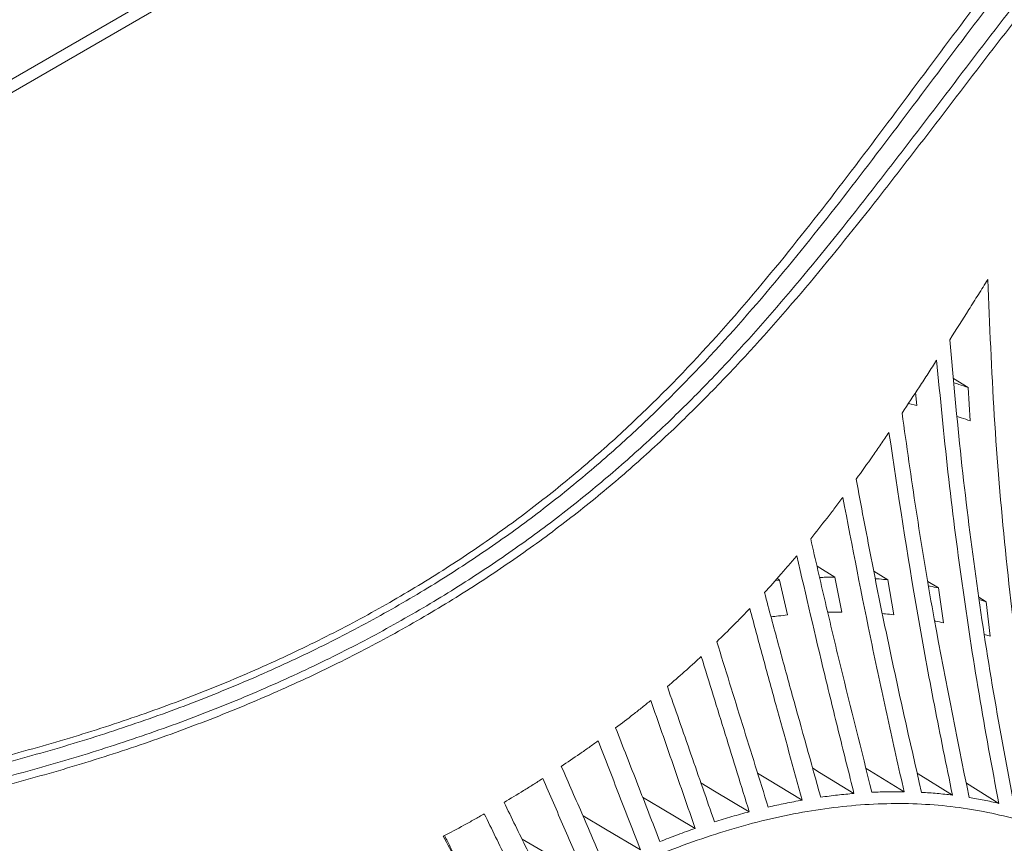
# Model space of a CAD drawing. Header units: millimetres. Extents: x 0 to 1118, y 0 to 864.
# Tile 227 of 256: x 262 to 288, y 672 to 694. Entities that reach past the tile are written whole.
import ezdxf

# ---------------------------------------------------------------- set-up
doc = ezdxf.new("R2010")
doc.units = ezdxf.units.MM

msp = doc.modelspace()

# ---------------------------------------------------------------- linework, layer by layer
at = {"color": 9, "linetype": 'Continuous', "lineweight": 0}
msp.add_line((219.7626, 668.095), (306.6083, 718.2299), dxfattribs=at)
at = {"color": 7, "linetype": 'Continuous', "lineweight": 15}
for p, q in [((307.1468, 718.1837), (220.3378, 668.0699)), ((287.4876, 684.107), (287.0935, 684.3547)), ((286.0771, 683.973), (286.1093, 683.6294)), ((287.4876, 684.107), (287.5413, 683.2132)), ((286.1093, 683.6294), (285.8823, 683.6783)), ((283.9088, 679.0235), (283.432, 679.3165)), ((285.332, 678.9531), (284.9547, 679.1868)), ((282.4245, 678.9443), (282.3114, 678.9319)), ((282.4245, 678.9443), (282.3584, 678.9846)), ((282.4245, 678.9443), (282.6414, 678.0105)), ((283.9088, 679.0235), (284.0962, 678.087)), ((285.332, 678.9531), (285.4916, 678.017)), ((286.6876, 678.7331), (286.4058, 678.909)), ((286.6876, 678.7331), (286.8214, 677.8004)), ((287.9699, 678.3642), (287.7761, 678.486)), ((287.9699, 678.3642), (287.785, 678.4279)), ((287.9699, 678.3642), (288.0795, 677.4381)), ((288.0795, 677.4381), (287.9286, 677.4901)), ((287.4383, 673.4996), (288.3075, 672.9573))]:
    msp.add_line(p, q, dxfattribs=at)
at = {"color": 7, "linetype": 'Continuous', "lineweight": 15, "flags": 128}
for points in [[(283.3167, 673.8973), (283.4964, 673.7878), (284.4228, 673.2232)], [(284.7459, 673.8968), (284.8438, 673.8366), (285.7681, 673.2687)], [(281.8388, 673.7672), (282.1072, 673.605), (283.0357, 673.0438)], [(286.1214, 673.7643), (286.1429, 673.751), (287.0651, 673.1799)], [(280.3166, 673.5084), (280.6829, 673.2889), (281.6136, 672.7313)], [(278.7539, 673.1242), (279.2307, 672.8411), (280.1635, 672.2871)], [(277.1539, 672.6189), (277.7575, 672.2637), (278.6924, 671.7135)], [(275.5173, 671.9988), (276.2706, 671.5596), (277.2076, 671.0132)]]:
    msp.add_lwpolyline(points, dxfattribs=at)
at = {"color": 9, "linetype": 'Continuous', "lineweight": 0}
for points, knots in [([(227.6431, 666.9455), (228.0817, 667.1827), (228.959, 667.6572), (230.536, 668.3357), (232.3459, 668.9835), (234.3964, 669.5779), (236.5168, 670.0855), (238.8547, 670.5531), (241.4024, 670.9784), (244.6523, 671.4427), (248.4277, 671.9186), (251.9909, 672.3798), (254.8184, 672.8055), (256.9201, 673.1652), (258.9945, 673.5766), (261.031, 674.0487), (263.0195, 674.5873), (264.9467, 675.196), (266.8033, 675.8726), (268.5819, 676.6157), (270.2771, 677.4208), (271.8865, 678.2834), (273.4061, 679.1983), (274.8357, 680.1599), (276.1761, 681.163), (277.4305, 682.2016), (278.9953, 683.6268), (280.77, 685.4711), (282.6853, 687.7468), (284.4716, 690.0563), (286.2026, 692.3793), (287.937, 694.7018), (289.7202, 697.0122), (291.5834, 699.3024), (293.5543, 701.5629), (295.654, 703.7857), (297.9021, 705.9605), (300.3213, 708.076), (302.9364, 710.1137), (305.2918, 711.7339), (306.8196, 712.6438), (307.3281, 712.9466)], [0, 0, 0, 0, 0.0151052, 0.0302135, 0.0493734, 0.0685948, 0.0878524, 0.1070619, 0.1307912, 0.1545261, 0.1912488, 0.2279761, 0.2463529, 0.2647277, 0.2830942, 0.3014952, 0.3198943, 0.3383011, 0.3567075, 0.3750776, 0.393479, 0.4118812, 0.4302759, 0.4486715, 0.4670576, 0.4854449, 0.5038098, 0.5405501, 0.5772798, 0.614004, 0.6507265, 0.6874493, 0.7241836, 0.7609161, 0.7976672, 0.8344158, 0.8711927, 0.9079655, 0.9448022, 0.9816286, 1, 1, 1, 1]), ([(307.5781, 712.6827), (307.5781, 712.6827), (307.0652, 712.3867), (305.5559, 711.4831), (303.1989, 709.8836), (300.5917, 707.8631), (298.1746, 705.7644), (295.9267, 703.6038), (293.8256, 701.3943), (291.8512, 699.1457), (289.983, 696.8667), (288.1929, 694.5662), (286.45, 692.2526), (284.7082, 689.9366), (282.9092, 687.632), (280.9793, 685.3586), (279.1918, 683.5141), (277.6161, 682.0871), (276.353, 681.0463), (275.0037, 680.0402), (273.5649, 679.0754), (272.0357, 678.1567), (270.4163, 677.2903), (268.7108, 676.481), (266.9216, 675.7336), (265.0541, 675.0524), (263.1163, 674.4389), (261.1174, 673.8952), (259.0714, 673.4175), (256.9888, 673.0004), (254.8805, 672.6344), (252.0481, 672.2002), (248.484, 671.7276), (244.714, 671.2386), (241.4752, 670.7621), (238.9446, 670.3271), (236.6281, 669.8505), (234.533, 669.335), (232.5082, 668.7322), (230.7261, 668.0774), (229.1784, 667.394), (228.3207, 666.9186), (227.8919, 666.6809)], [0, 0, 0, 0, 0.0000001, 0.0182549, 0.0549227, 0.0916009, 0.1282775, 0.1649582, 0.2016499, 0.2383441, 0.2750562, 0.3117701, 0.348506, 0.3852707, 0.4220717, 0.4589178, 0.4958144, 0.5142712, 0.5327612, 0.55125, 0.5697591, 0.5882671, 0.6067898, 0.6253117, 0.6438065, 0.6623381, 0.6808701, 0.6993857, 0.7179031, 0.7363699, 0.7548217, 0.7732755, 0.8100823, 0.8468029, 0.8704662, 0.8941239, 0.9131571, 0.9322387, 0.9512837, 0.9702671, 0.985135, 1, 1, 1, 1]), ([(228.2154, 666.1204), (228.5725, 666.325), (229.2867, 666.734), (230.6716, 667.3906), (232.3805, 668.0696), (234.4398, 668.7285), (236.5775, 669.291), (238.908, 669.8012), (241.4203, 670.2602), (244.6225, 670.7618), (248.3729, 671.2771), (251.9352, 671.7696), (254.7671, 672.215), (256.8773, 672.5865), (258.9619, 673.0064), (261.0113, 673.4825), (263.014, 674.0219), (264.9592, 674.628), (266.8385, 675.3005), (268.6416, 676.038), (270.3626, 676.8357), (271.998, 677.6898), (273.5452, 678.5953), (275.0042, 679.5472), (276.3749, 680.5401), (277.6599, 681.5677), (278.8699, 682.6305), (280.0109, 683.7237), (281.4486, 685.2133), (283.0936, 687.1035), (284.617, 689.0162), (286.6798, 691.6902), (288.6981, 694.3736), (291.1301, 697.409), (293.0412, 699.6604), (295.0669, 701.879), (297.2266, 704.0536), (299.5438, 706.1797), (302.0349, 708.2171), (304.3166, 709.9259), (306.2819, 711.1039), (307.3715, 711.9697), (307.9014, 712.1227), (307.9014, 712.1227)], [0, 0, 0, 0, 0.0124156, 0.0248326, 0.0442888, 0.0638163, 0.0833864, 0.102901, 0.1261536, 0.1494116, 0.1861517, 0.2229768, 0.2414386, 0.2598986, 0.2784059, 0.2969111, 0.3154101, 0.3339501, 0.3524897, 0.3710264, 0.3895636, 0.4080613, 0.4265798, 0.4450991, 0.4635997, 0.4821013, 0.5005705, 0.5193186, 0.5380678, 0.575411, 0.6122364, 0.6306344, 0.7041537, 0.7408818, 0.7776078, 0.8142993, 0.8510028, 0.8877028, 0.9243996, 0.9610885, 0.980545, 0.9999999, 1, 1, 1, 1]), ([(308.0039, 711.7743), (307.4682, 711.4621), (306.3967, 710.8375), (304.4347, 709.5569), (302.1658, 707.9137), (299.6834, 705.8735), (297.3746, 703.7657), (295.2213, 701.6033), (293.201, 699.3983), (291.2941, 697.1602), (288.8657, 694.1421), (286.8486, 691.4746), (284.7844, 688.8156), (283.2579, 686.9118), (281.6081, 685.0293), (280.1655, 683.544), (279.0199, 682.4529), (277.8049, 681.3912), (276.5142, 680.3637), (275.1373, 679.3699), (273.6716, 678.4165), (272.1172, 677.5089), (270.4742, 676.6522), (268.7451, 675.8514), (266.9333, 675.1104), (265.0453, 674.434), (263.0914, 673.8233), (261.0804, 673.2787), (259.0232, 672.7966), (256.9321, 672.3701), (254.8162, 671.9912), (251.98, 671.5356), (248.4163, 671.0293), (244.6685, 670.4981), (241.4723, 669.9821), (238.9691, 669.5114), (236.649, 668.9898), (234.5227, 668.4167), (232.4731, 667.7467), (230.771, 667.0584), (229.3906, 666.3942), (228.6779, 665.9817), (228.3216, 665.7755)], [0, 0, 0, 0, 0.01939954, 0.03880048, 0.0754075, 0.11202221, 0.14866039, 0.18530191, 0.22194391, 0.25863451, 0.29532703, 0.36883047, 0.38723704, 0.42409938, 0.46151078, 0.48031027, 0.49910859, 0.51763836, 0.53620946, 0.55477945, 0.57337714, 0.59197392, 0.61055461, 0.62917845, 0.64780181, 0.66642839, 0.68505539, 0.70363641, 0.72221131, 0.74078831, 0.75929392, 0.77780134, 0.81465962, 0.85137247, 0.87456699, 0.89775613, 0.91715455, 0.93660682, 0.95601766, 0.97535942, 0.98768047, 1, 1, 1, 1])]:
    msp.add_open_spline(points, degree=3, knots=knots, dxfattribs=at)
at = {"color": 7, "linetype": 'Continuous', "lineweight": 15}
for points, knots in [([(288.0149, 687.0055), (287.93, 686.871), (287.7603, 686.602), (287.4209, 686.0641), (287.1648, 685.6609), (286.9941, 685.3921)], [0, 0, 0, 0, 0.250004, 0.5000083, 1, 1, 1, 1]), ([(289.489, 672.6021), (289.2886, 673.7814), (288.8879, 676.1401), (288.4668, 679.7332), (288.1609, 683.3534), (288.0636, 685.7875), (288.0149, 687.0055)], [0, 0, 0, 0, 0.25075006, 0.50150033, 0.75055431, 1, 1, 1, 1]), ([(286.9941, 685.3921), (287.0897, 684.3295), (287.2809, 682.2043), (287.6763, 679.051), (288.1479, 675.9256), (288.5388, 673.8731), (288.7343, 672.8463)], [0, 0, 0, 0, 0.2504591, 0.5009205, 0.7503176, 1, 1, 1, 1]), ([(286.6405, 684.8394), (286.5642, 684.721), (286.4117, 684.4843), (286.1042, 684.0114), (285.8694, 683.6577), (285.7128, 683.4218)], [0, 0, 0, 0, 0.2500145, 0.5000285, 1, 1, 1, 1]), ([(288.3075, 672.9573), (288.1256, 673.9343), (287.7619, 675.8883), (287.3125, 678.8513), (286.9291, 681.8332), (286.7367, 683.8371), (286.6405, 684.8394)], [0, 0, 0, 0, 0.250355, 0.5007134, 0.7502494, 1, 1, 1, 1]), ([(287.4876, 684.107), (287.4041, 684.1367), (287.2774, 684.1818), (287.1487, 684.2229), (287.1048, 684.2369)], [0, 0, 0, 0, 0.6594828, 1, 1, 1, 1]), ([(285.7128, 683.4218), (285.8357, 682.5532), (286.0815, 680.8159), (286.6485, 677.3676), (287.1673, 674.8161), (287.5129, 673.1161)], [0, 0, 0, 0, 0.2502291, 0.5004589, 1, 1, 1, 1]), ([(287.5413, 683.2132), (287.4604, 683.242), (287.3446, 683.2831), (287.227, 683.3207), (287.1915, 683.332)], [0, 0, 0, 0, 0.6987922, 1, 1, 1, 1]), ([(285.362, 682.9023), (285.2903, 682.7976), (285.1469, 682.5883), (284.8561, 682.1705), (284.6319, 681.8586), (284.4825, 681.6507)], [0, 0, 0, 0, 0.2500277, 0.5000554, 1, 1, 1, 1]), ([(287.0651, 673.1799), (286.9012, 673.9828), (286.5733, 675.5886), (285.9757, 678.8201), (285.6075, 681.2699), (285.362, 682.9023)], [0, 0, 0, 0, 0.2501828, 0.5003685, 1, 1, 1, 1]), ([(284.4825, 681.6507), (284.6146, 680.9456), (284.8786, 679.5354), (285.447, 676.7298), (285.9196, 674.6432), (286.2346, 673.2525)], [0, 0, 0, 0, 0.2501092, 0.5002184, 1, 1, 1, 1]), ([(284.1241, 681.1641), (284.0542, 681.0711), (283.9143, 680.885), (283.6295, 680.5141), (283.4089, 680.2378), (283.2619, 680.0536)], [0, 0, 0, 0, 0.2500404, 0.5000817, 1, 1, 1, 1]), ([(285.7681, 673.2687), (285.6206, 673.923), (285.3256, 675.2316), (284.762, 677.8581), (284.3793, 679.8419), (284.1241, 681.1641)], [0, 0, 0, 0, 0.2500828, 0.5001666, 1, 1, 1, 1]), ([(283.2619, 680.0536), (283.3923, 679.4845), (283.6532, 678.3463), (284.1947, 676.0775), (284.6213, 674.3838), (284.9057, 673.2547)], [0, 0, 0, 0, 0.2500458, 0.5000914, 1, 1, 1, 1]), ([(282.8881, 679.5991), (282.818, 679.5159), (282.6778, 679.3495), (282.3919, 679.0183), (282.1701, 678.7721), (282.0223, 678.608)], [0, 0, 0, 0, 0.2500541, 0.5001068, 1, 1, 1, 1]), ([(284.4228, 673.2232), (284.2905, 673.753), (284.026, 674.8125), (283.507, 676.9351), (283.1357, 678.5336), (282.8881, 679.5991)], [0, 0, 0, 0, 0.2500321, 0.5000645, 1, 1, 1, 1]), ([(283.9088, 679.0235), (283.8284, 679.023), (283.6932, 679.0221), (283.5567, 679.0178), (283.5014, 679.016)], [0, 0, 0, 0, 0.59496, 1, 1, 1, 1]), ([(285.332, 678.9531), (285.255, 678.9609), (285.1436, 678.9722), (285.0308, 678.9806), (284.9959, 678.9832)], [0, 0, 0, 0, 0.6906879, 1, 1, 1, 1]), ([(282.0223, 678.608), (282.1455, 678.1499), (282.3921, 677.2337), (282.8934, 675.4045), (283.277, 674.0355), (283.5327, 673.1228)], [0, 0, 0, 0, 0.2500163, 0.500032, 1, 1, 1, 1]), ([(286.6876, 678.7331), (286.6146, 678.7493), (286.5277, 678.7685), (286.4397, 678.7853), (286.4258, 678.788)], [0, 0, 0, 0, 0.8414376, 1, 1, 1, 1]), ([(281.6279, 678.184), (281.5563, 678.1091), (281.4132, 677.9592), (281.1215, 677.6613), (280.8955, 677.4403), (280.7449, 677.293)], [0, 0, 0, 0, 0.2500477, 0.5000961, 1, 1, 1, 1]), ([(283.0357, 673.0438), (282.7984, 673.8995), (282.4426, 675.1831), (281.9745, 676.8969), (281.7434, 677.755), (281.6279, 678.184)], [0, 0, 0, 0, 0.499992, 0.749994, 1, 1, 1, 1]), ([(284.0962, 678.087), (284.0184, 678.0866), (283.8933, 678.0859), (283.767, 678.0821), (283.7193, 678.0806)], [0, 0, 0, 0, 0.6219717, 1, 1, 1, 1]), ([(282.6414, 678.0105), (282.5605, 678.002), (282.4132, 677.9866), (282.2645, 677.9677), (282.1974, 677.9591)], [0, 0, 0, 0, 0.5485885, 1, 1, 1, 1]), ([(285.4916, 678.017), (285.4172, 678.0246), (285.3158, 678.0351), (285.2133, 678.0428), (285.1861, 678.0448)], [0, 0, 0, 0, 0.7346356, 1, 1, 1, 1]), ([(286.8214, 677.8004), (286.7507, 677.8162), (286.6746, 677.8332), (286.5974, 677.848), (286.5919, 677.8491)], [0, 0, 0, 0, 0.9280039, 1, 1, 1, 1]), ([(280.7449, 677.293), (280.8589, 676.9231), (281.0871, 676.1833), (281.546, 674.7047), (281.8917, 673.5964), (282.1222, 672.8575)], [0, 0, 0, 0, 0.2500052, 0.5000089, 1, 1, 1, 1]), ([(280.3268, 676.8974), (280.2529, 676.8293), (280.1051, 676.6931), (279.8043, 676.4229), (279.5719, 676.2227), (279.417, 676.0894)], [0, 0, 0, 0, 0.2500645, 0.500128, 1, 1, 1, 1]), ([(281.6136, 672.7313), (281.3989, 673.4256), (281.0768, 674.4669), (280.6476, 675.8555), (280.4337, 676.5501), (280.3268, 676.8974)], [0, 0, 0, 0, 0.4999992, 0.7499994, 1, 1, 1, 1]), ([(279.417, 676.0894), (279.5225, 675.7869), (279.7335, 675.1821), (280.1556, 673.9725), (280.471, 673.0649), (280.6813, 672.4598)], [0, 0, 0, 0, 0.25000382, 0.50000817, 1, 1, 1, 1]), ([(278.9733, 675.7195), (278.8964, 675.6571), (278.7426, 675.5322), (278.43, 675.2847), (278.1893, 675.1017), (278.0289, 674.9797)], [0, 0, 0, 0, 0.25006456, 0.50012858, 1, 1, 1, 1]), ([(280.1635, 672.2871), (280.0648, 672.5733), (279.8674, 673.1458), (279.4708, 674.2899), (279.1723, 675.1477), (278.9733, 675.7195)], [0, 0, 0, 0, 0.2500072, 0.5000142, 1, 1, 1, 1]), ([(278.0289, 674.9797), (278.1284, 674.7259), (278.3274, 674.2183), (278.7243, 673.2027), (279.0198, 672.4402), (279.2168, 671.9319)], [0, 0, 0, 0, 0.25000906, 0.50001787, 1, 1, 1, 1]), ([(277.5583, 674.6331), (277.4777, 674.5752), (277.3165, 674.4596), (276.9897, 674.2305), (276.7388, 674.0614), (276.5716, 673.9487)], [0, 0, 0, 0, 0.2500634, 0.5001265, 1, 1, 1, 1]), ([(278.6924, 671.7135), (278.5986, 671.9571), (278.411, 672.4442), (278.0335, 673.4176), (277.7484, 674.1469), (277.5583, 674.6331)], [0, 0, 0, 0, 0.25001, 0.5000225, 1, 1, 1, 1]), ([(276.5716, 673.9487), (276.6693, 673.7263), (276.8648, 673.2813), (277.254, 672.3908), (277.5432, 671.722), (277.736, 671.2762)], [0, 0, 0, 0, 0.2500146, 0.5000286, 1, 1, 1, 1]), ([(276.0728, 673.6229), (275.9878, 673.5687), (275.8178, 673.4605), (275.4736, 673.2463), (275.2102, 673.0886), (275.0345, 672.9835)], [0, 0, 0, 0, 0.2500628, 0.5001257, 1, 1, 1, 1]), ([(277.2076, 671.0132), (277.1138, 671.2309), (276.9264, 671.6665), (276.5489, 672.5367), (276.2632, 673.1884), (276.0728, 673.6229)], [0, 0, 0, 0, 0.2500165, 0.5000326, 1, 1, 1, 1]), ([(283.5327, 673.1228), (283.6077, 673.1332), (283.7578, 673.1539), (284.0552, 673.1898), (284.276, 673.2099), (284.4228, 673.2232)], [0, 0, 0, 0, 0.250935, 0.5018709, 1, 1, 1, 1]), ([(284.9057, 673.2547), (284.9785, 673.2579), (285.1241, 673.2642), (285.4124, 673.2712), (285.626, 673.2697), (285.7681, 673.2687)], [0, 0, 0, 0, 0.2509355, 0.5018712, 1, 1, 1, 1]), ([(286.2346, 673.2525), (286.3048, 673.2484), (286.4453, 673.2402), (286.7231, 673.2184), (286.9285, 673.1953), (287.0651, 673.1799)], [0, 0, 0, 0, 0.2509358, 0.5018715, 1, 1, 1, 1]), ([(287.5129, 673.1161), (287.5802, 673.1048), (287.7149, 673.0821), (287.9808, 673.0316), (288.177, 672.987), (288.3075, 672.9573)], [0, 0, 0, 0, 0.25093526, 0.50187197, 1, 1, 1, 1]), ([(275.0345, 672.9835), (275.1364, 672.7765), (275.34, 672.3624), (275.7451, 671.5336), (276.0458, 670.911), (276.2462, 670.4959)], [0, 0, 0, 0, 0.2500197, 0.500039, 1, 1, 1, 1]), ([(276.3785, 670.2071), (277.0293, 670.5554), (278.3595, 671.2672), (280.3483, 672.0483), (282.3264, 672.6143), (284.261, 672.9282), (286.1326, 672.9867), (287.921, 672.7812), (289.5958, 672.3137), (291.1408, 671.5886), (292.5411, 670.6129), (293.7832, 669.396), (294.8551, 667.9496), (295.7466, 666.2876), (296.4491, 664.4261), (296.9555, 662.3828), (297.2624, 660.178), (297.3611, 657.8309), (297.2743, 655.4279), (297.0509, 653.7717), (296.9432, 652.973)], [0, 0, 0, 0, 0.05267363, 0.10764442, 0.1626152, 0.21758599, 0.27374765, 0.32990931, 0.38607097, 0.44223263, 0.4983943, 0.55455594, 0.6107176, 0.66687924, 0.7230409, 0.77920257, 0.83536422, 0.89152588, 0.94768754, 1, 1, 1, 1]), ([(282.1222, 672.8575), (282.1991, 672.875), (282.3528, 672.9101), (282.6579, 672.9746), (282.8848, 673.0162), (283.0357, 673.0438)], [0, 0, 0, 0, 0.25093543, 0.50187058, 1, 1, 1, 1]), ([(274.5057, 672.6765), (274.4153, 672.6254), (274.2346, 672.5231), (273.8691, 672.3211), (273.5899, 672.1727), (273.4039, 672.0738)], [0, 0, 0, 0, 0.2500634, 0.5001268, 1, 1, 1, 1]), ([(275.7162, 670.1896), (275.6163, 670.3971), (275.4165, 670.8123), (275.014, 671.6416), (274.709, 672.2626), (274.5057, 672.6765)], [0, 0, 0, 0, 0.250023, 0.5000457, 1, 1, 1, 1]), ([(280.6813, 672.4598), (280.7596, 672.4844), (280.9163, 672.5337), (281.2276, 672.6266), (281.4594, 672.6895), (281.6136, 672.7313)], [0, 0, 0, 0, 0.2509353, 0.5018702, 1, 1, 1, 1]), ([(279.2168, 671.9319), (279.2963, 671.9635), (279.4552, 672.0267), (279.7711, 672.1474), (280.0068, 672.2313), (280.1635, 672.2871)], [0, 0, 0, 0, 0.2509347, 0.5018699, 1, 1, 1, 1]), ([(273.4039, 672.0738), (273.5175, 671.8675), (273.7447, 671.455), (274.1964, 670.6292), (274.5312, 670.0086), (274.7544, 669.595)], [0, 0, 0, 0, 0.250027, 0.5000543, 1, 1, 1, 1]), ([(273.442, 672.0942), (273.4903, 671.9948), (273.6108, 671.7468), (273.7303, 671.4985), (273.802, 671.3496)], [0, 0, 0, 0, 0.4006636, 1, 1, 1, 1])]:
    msp.add_open_spline(points, degree=3, knots=knots, dxfattribs=at)

doc.saveas('drawing.dxf')
